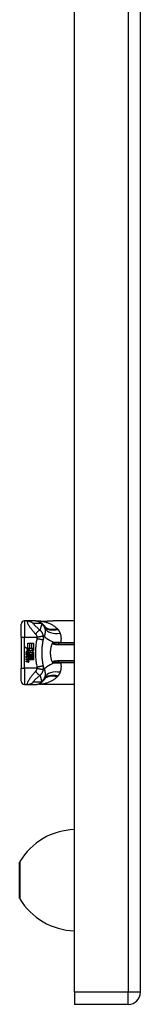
# Model space of a CAD drawing. Header units: inches. Extents: x 4 to 114, y 7 to 60.
# Tile 41 of 95: x 32.23 to 33.69, y 21.77 to 33.67. Entities that reach past the tile are written whole.
import ezdxf

# ---------------------------------------------------------------- set-up
doc = ezdxf.new("R2010")
doc.units = ezdxf.units.IN
doc.header["$MEASUREMENT"] = 0
doc.layers.add('Visible Edges(ANSI)', color=7, linetype='Continuous', lineweight=25)
doc.layers.add('Visible Tangent Edges(ANSI)', color=7, linetype='Continuous', lineweight=25)

msp = doc.modelspace()

# ---------------------------------------------------------------- linework, layer by layer
at = {"layer": 'Visible Edges(ANSI)'}
for p, q in [((32.892, 21.916), (32.892, 45.427)), ((33.692, 21.916), (33.692, 45.427)), ((32.247, 26.207), (32.247, 26.365)), ((32.319, 26.404), (32.286, 26.404)), ((32.419, 26.404), (32.319, 26.404)), ((32.422, 26.404), (32.419, 26.404)), ((32.892, 26.404), (32.636, 26.404)), ((32.247, 26.207), (32.247, 25.833)), ((32.296, 26.088), (32.328, 26.071)), ((32.327, 26.058), (32.296, 26.088)), ((32.328, 26.136), (32.35, 26.136)), ((32.328, 26.071), (32.328, 26.136)), ((32.33, 26.07), (32.35, 26.06)), ((32.35, 26.07), (32.33, 26.07)), ((32.35, 26.136), (32.35, 26.07)), ((32.353, 26.136), (32.374, 26.136)), ((32.353, 26.07), (32.353, 26.136)), ((32.374, 26.07), (32.353, 26.07)), ((32.362, 26.045), (32.398, 26.07)), ((32.374, 26.136), (32.374, 26.07)), ((32.377, 26.07), (32.377, 26.136)), ((32.377, 26.136), (32.398, 26.136)), ((32.398, 26.07), (32.377, 26.07)), ((32.398, 26.136), (32.398, 26.046)), ((32.892, 26.135), (32.705, 26.135)), ((32.306, 26.005), (32.325, 25.989)), ((32.306, 25.995), (32.306, 26.005)), ((32.319, 25.986), (32.306, 25.995)), ((32.306, 25.979), (32.319, 25.984)), ((32.306, 25.968), (32.306, 25.979)), ((32.325, 25.977), (32.306, 25.968)), ((32.306, 25.964), (32.342, 25.957)), ((32.306, 25.955), (32.306, 25.964)), ((32.321, 25.952), (32.306, 25.955)), ((32.314, 26.009), (32.308, 26.009)), ((32.318, 26.057), (32.327, 26.058)), ((32.347, 26.036), (32.318, 26.057)), ((32.319, 25.984), (32.319, 25.986)), ((32.322, 26.005), (32.322, 26.029)), ((32.325, 25.989), (32.342, 25.998)), ((32.342, 25.961), (32.325, 25.977)), ((32.328, 26.028), (32.328, 26.012)), ((32.342, 25.987), (32.33, 25.982)), ((32.33, 25.982), (32.33, 25.981)), ((32.33, 25.981), (32.342, 25.972)), ((32.332, 25.981), (32.344, 25.986)), ((32.398, 25.981), (32.332, 25.981)), ((32.336, 25.95), (32.336, 25.948)), ((32.342, 25.95), (32.336, 25.95)), ((32.337, 25.978), (32.398, 25.978)), ((32.344, 25.973), (32.337, 25.978)), ((32.339, 26.031), (32.347, 26.036)), ((32.34, 25.948), (32.344, 25.947)), ((32.342, 25.998), (32.342, 25.987)), ((32.342, 25.972), (32.342, 25.961)), ((32.342, 25.957), (32.342, 25.95)), ((32.35, 26.06), (32.343, 26.058)), ((32.343, 26.058), (32.362, 26.045)), ((32.344, 26.001), (32.397, 26.001)), ((32.344, 25.986), (32.344, 26.001)), ((32.344, 25.958), (32.344, 25.973)), ((32.398, 25.958), (32.344, 25.958)), ((32.344, 25.955), (32.398, 25.955)), ((32.344, 25.947), (32.344, 25.955)), ((32.365, 26.025), (32.345, 26.011)), ((32.397, 26.001), (32.365, 26.025)), ((32.398, 26.046), (32.381, 26.035)), ((32.381, 26.035), (32.398, 26.025)), ((32.398, 26.025), (32.398, 25.981)), ((32.398, 25.978), (32.398, 25.958)), ((32.398, 25.955), (32.398, 25.936)), ((32.247, 25.676), (32.247, 25.833)), ((32.306, 25.941), (32.329, 25.937)), ((32.306, 25.932), (32.306, 25.941)), ((32.321, 25.93), (32.306, 25.932)), ((32.306, 25.919), (32.329, 25.915)), ((32.306, 25.91), (32.306, 25.919)), ((32.329, 25.905), (32.306, 25.91)), ((32.398, 25.936), (32.345, 25.936)), ((32.705, 25.906), (32.892, 25.906)), ((32.286, 25.637), (32.319, 25.637)), ((32.319, 25.637), (32.419, 25.637)), ((32.419, 25.637), (32.422, 25.637)), ((32.892, 25.637), (32.636, 25.637)), ((32.229, 23.054), (32.229, 23.487)), ((32.892, 21.916), (32.892, 21.77)), ((33.546, 21.77), (32.892, 21.77))]:
    msp.add_line(p, q, dxfattribs=at)
at = {"layer": 'Visible Edges(ANSI)', "flags": 128}
for points in [[(32.422, 26.404), (32.426, 26.404), (32.431, 26.404), (32.436, 26.403), (32.441, 26.403), (32.445, 26.402), (32.45, 26.401), (32.455, 26.4), (32.459, 26.398), (32.464, 26.397), (32.468, 26.395), (32.473, 26.393), (32.477, 26.39), (32.482, 26.388), (32.486, 26.385), (32.49, 26.383), (32.494, 26.38), (32.498, 26.377), (32.501, 26.374), (32.505, 26.37), (32.508, 26.367), (32.511, 26.363), (32.514, 26.36), (32.517, 26.356), (32.52, 26.352)], [(32.469, 26.401), (32.454, 26.402), (32.439, 26.403)], [(32.469, 26.401), (32.493, 26.402), (32.517, 26.403)], [(32.517, 26.403), (32.548, 26.403), (32.577, 26.404), (32.607, 26.404), (32.636, 26.404)], [(32.516, 26.175), (32.517, 26.178), (32.517, 26.18), (32.518, 26.182), (32.518, 26.185), (32.519, 26.187), (32.52, 26.189), (32.52, 26.192), (32.521, 26.194), (32.521, 26.196), (32.522, 26.198), (32.522, 26.201), (32.523, 26.203), (32.524, 26.205), (32.524, 26.208), (32.525, 26.21), (32.525, 26.212), (32.526, 26.214), (32.527, 26.217), (32.527, 26.219), (32.528, 26.221), (32.529, 26.223), (32.529, 26.226), (32.53, 26.228), (32.531, 26.23)], [(32.501, 26.06), (32.501, 26.065), (32.501, 26.07), (32.502, 26.074), (32.502, 26.079), (32.502, 26.084), (32.503, 26.089), (32.503, 26.094), (32.504, 26.099), (32.504, 26.103), (32.505, 26.108), (32.506, 26.113), (32.506, 26.118), (32.507, 26.123), (32.508, 26.128), (32.508, 26.132), (32.509, 26.137), (32.51, 26.142), (32.511, 26.147), (32.511, 26.151), (32.512, 26.156), (32.513, 26.161), (32.514, 26.166), (32.515, 26.17), (32.516, 26.175)], [(32.626, 25.906), (32.623, 25.915), (32.62, 25.924), (32.617, 25.933), (32.614, 25.943), (32.612, 25.952), (32.609, 25.962), (32.608, 25.971), (32.606, 25.981), (32.605, 25.991), (32.604, 26.001), (32.604, 26.011), (32.604, 26.021), (32.604, 26.03), (32.604, 26.04), (32.605, 26.05), (32.606, 26.06), (32.608, 26.07), (32.609, 26.079), (32.612, 26.089), (32.614, 26.098), (32.617, 26.108), (32.62, 26.117), (32.623, 26.126), (32.626, 26.135)], [(32.626, 26.135), (32.626, 26.135), (32.626, 26.135), (32.626, 26.135), (32.626, 26.135), (32.627, 26.135), (32.627, 26.135), (32.627, 26.135), (32.627, 26.135), (32.627, 26.135), (32.627, 26.135), (32.627, 26.135), (32.627, 26.135), (32.627, 26.136), (32.627, 26.136), (32.627, 26.136), (32.627, 26.136), (32.627, 26.136), (32.627, 26.136), (32.627, 26.136), (32.627, 26.136), (32.627, 26.136), (32.627, 26.136), (32.627, 26.136), (32.627, 26.136)], [(32.627, 26.136), (32.627, 26.137), (32.628, 26.137), (32.628, 26.138), (32.628, 26.138), (32.628, 26.139), (32.629, 26.139), (32.629, 26.139), (32.629, 26.14), (32.63, 26.14), (32.63, 26.14), (32.63, 26.141), (32.631, 26.141), (32.631, 26.141), (32.631, 26.142), (32.632, 26.142), (32.632, 26.142), (32.632, 26.142), (32.633, 26.143), (32.633, 26.143), (32.634, 26.143), (32.634, 26.143), (32.634, 26.143), (32.635, 26.143), (32.635, 26.143)], [(32.501, 25.981), (32.501, 25.984), (32.5, 25.988), (32.5, 25.991), (32.5, 25.994), (32.5, 25.997), (32.5, 26.001), (32.5, 26.004), (32.5, 26.007), (32.5, 26.011), (32.5, 26.014), (32.5, 26.017), (32.5, 26.02), (32.5, 26.024), (32.5, 26.027), (32.5, 26.03), (32.5, 26.034), (32.5, 26.037), (32.5, 26.04), (32.5, 26.043), (32.5, 26.047), (32.5, 26.05), (32.5, 26.053), (32.501, 26.057), (32.501, 26.06)], [(32.516, 25.866), (32.515, 25.87), (32.514, 25.875), (32.513, 25.88), (32.512, 25.885), (32.511, 25.889), (32.511, 25.894), (32.51, 25.899), (32.509, 25.904), (32.508, 25.909), (32.508, 25.913), (32.507, 25.918), (32.506, 25.923), (32.506, 25.928), (32.505, 25.933), (32.504, 25.937), (32.504, 25.942), (32.503, 25.947), (32.503, 25.952), (32.502, 25.957), (32.502, 25.962), (32.502, 25.966), (32.501, 25.971), (32.501, 25.976), (32.501, 25.981)], [(32.531, 25.811), (32.53, 25.813), (32.529, 25.815), (32.529, 25.818), (32.528, 25.82), (32.527, 25.822), (32.527, 25.824), (32.526, 25.826), (32.525, 25.829), (32.525, 25.831), (32.524, 25.833), (32.524, 25.836), (32.523, 25.838), (32.522, 25.84), (32.522, 25.842), (32.521, 25.845), (32.521, 25.847), (32.52, 25.849), (32.52, 25.852), (32.519, 25.854), (32.518, 25.856), (32.518, 25.859), (32.517, 25.861), (32.517, 25.863), (32.516, 25.866)], [(32.627, 25.904), (32.627, 25.905), (32.627, 25.905), (32.627, 25.905), (32.627, 25.905), (32.627, 25.905), (32.627, 25.905), (32.627, 25.905), (32.627, 25.905), (32.627, 25.905), (32.627, 25.905), (32.627, 25.905), (32.627, 25.905), (32.627, 25.905), (32.627, 25.906), (32.627, 25.906), (32.627, 25.906), (32.627, 25.906), (32.627, 25.906), (32.627, 25.906), (32.626, 25.906), (32.626, 25.906), (32.626, 25.906), (32.626, 25.906), (32.626, 25.906)], [(32.635, 25.897), (32.635, 25.898), (32.634, 25.898), (32.634, 25.898), (32.634, 25.898), (32.633, 25.898), (32.633, 25.898), (32.632, 25.899), (32.632, 25.899), (32.632, 25.899), (32.631, 25.899), (32.631, 25.899), (32.631, 25.9), (32.63, 25.9), (32.63, 25.9), (32.63, 25.901), (32.629, 25.901), (32.629, 25.901), (32.629, 25.902), (32.628, 25.902), (32.628, 25.903), (32.628, 25.903), (32.628, 25.904), (32.627, 25.904), (32.627, 25.904)], [(32.422, 25.637), (32.426, 25.637), (32.431, 25.637), (32.436, 25.637), (32.441, 25.638), (32.445, 25.639), (32.45, 25.64), (32.455, 25.641), (32.459, 25.643), (32.464, 25.644), (32.468, 25.646), (32.473, 25.648), (32.477, 25.65), (32.482, 25.653), (32.486, 25.655), (32.49, 25.658), (32.494, 25.661), (32.498, 25.664), (32.501, 25.667), (32.505, 25.671), (32.508, 25.674), (32.511, 25.678), (32.514, 25.681), (32.517, 25.685), (32.52, 25.689)], [(32.469, 25.639), (32.454, 25.639), (32.439, 25.638)], [(32.517, 25.638), (32.493, 25.639), (32.469, 25.639)], [(32.636, 25.637), (32.607, 25.637), (32.577, 25.637), (32.548, 25.638), (32.517, 25.638)]]:
    msp.add_lwpolyline(points, dxfattribs=at)
at = {"layer": 'Visible Edges(ANSI)'}
for centre, radius, start, end in [((32.286, 26.365), 0.0394, 90, 180), ((32.027, 26.02), 0.594, 33.5208, 33.9621), ((32.424, 26.283), 0.118, 31.3001, 33.5208), ((32.319, 26.025), 0.0132, 86.5646, 171.5605), ((32.346, 26.021), 0.0405, 171.5605, 197.3343), ((32.333, 26.017), 0.0205, 154.6784, 202.5609), ((32.32, 26.023), 0.0064, 73.5261, 154.6784), ((32.319, 26.012), 0.0265, 44.1684, 86.5646), ((32.316, 25.922), 0.031, 57.5992, 80), ((32.329, 26.022), 0.0188, 246.1555, 293.8445), ((32.326, 26.017), 0.0112, 19.3797, 82.9975), ((32.331, 26.018), 0.00637, 241.4547, 321.1652), ((32.328, 25.941), 0.0084, 6.03, 57.5992), ((32.33, 26.018), 0.0073, 321.1652, 19.3797), ((32.327, 25.935), 0.016, 359.4776, 57.4114), ((32.333, 26.014), 0.0101, 293.8445, 355.0802), ((32.323, 26.016), 0.0199, 350.4085, 44.1684), ((32.323, 26.016), 0.022, 347.079, 43.1785), ((32.329, 25.936), 0.016, 358.7952, 46.5849), ((32.316, 25.899), 0.031, 58.5584, 80.8257), ((32.33, 25.945), 0.0082, 260, 293.5571), ((32.33, 25.923), 0.0082, 259.9922, 293.5487), ((32.332, 25.924), 0.0192, 259, 288.4748), ((32.328, 25.918), 0.0084, 6.1027, 57.6083), ((32.332, 25.941), 0.004, 293.5571, 6.03), ((32.333, 25.947), 0.0192, 273.6169, 286.9928), ((32.327, 25.913), 0.0164, 359.6788, 63.9508), ((32.332, 25.919), 0.004, 293.5487, 6.1027), ((32.337, 25.935), 0.00676, 286.9928, 359.4776), ((32.336, 25.913), 0.007, 288.4748, 359.6788), ((32.286, 25.676), 0.0394, 180, 270), ((32.027, 26.02), 0.594, 326.0379, 326.4792), ((32.424, 25.758), 0.118, 326.4792, 328.6999), ((32.917, 23.083), 0.8, 91.7656, 148.9551), ((32.245, 23.487), 0.0156, 148.9551, 180), ((32.245, 23.054), 0.0156, 180, 211.0449), ((32.917, 23.458), 0.8, 211.0449, 268.2344), ((33.546, 21.916), 0.146, 270, 0)]:
    msp.add_arc(centre, radius, start, end, dxfattribs=at)
at = {"layer": 'Visible Tangent Edges(ANSI)'}
for p, q in [((33.546, 45.427), (33.546, 21.916)), ((32.286, 26.404), (32.286, 26.207)), ((32.247, 26.207), (32.286, 26.207)), ((32.286, 25.833), (32.286, 26.207)), ((32.286, 26.207), (32.438, 26.207)), ((32.705, 26.12), (32.705, 26.135)), ((32.705, 26.12), (32.892, 26.12)), ((32.727, 26.141), (32.727, 26.135)), ((32.892, 26.141), (32.727, 26.141)), ((32.247, 25.833), (32.286, 25.833)), ((32.286, 25.833), (32.286, 25.637)), ((32.438, 25.833), (32.286, 25.833)), ((32.892, 25.921), (32.705, 25.921)), ((32.705, 25.906), (32.705, 25.921)), ((32.727, 25.906), (32.727, 25.9)), ((32.727, 25.9), (32.892, 25.9)), ((32.231, 23.495), (32.231, 23.046)), ((33.546, 21.916), (32.892, 21.916)), ((33.692, 21.916), (33.546, 21.916)), ((33.546, 21.77), (33.546, 21.916))]:
    msp.add_line(p, q, dxfattribs=at)
at = {"layer": 'Visible Tangent Edges(ANSI)', "flags": 128}
for points in [[(32.319, 26.404), (32.318, 26.403), (32.318, 26.401), (32.319, 26.397), (32.321, 26.392), (32.323, 26.385), (32.326, 26.378), (32.33, 26.371), (32.334, 26.363), (32.338, 26.355), (32.343, 26.346), (32.348, 26.338), (32.353, 26.33), (32.358, 26.323), (32.364, 26.315), (32.369, 26.307), (32.375, 26.3), (32.381, 26.293), (32.387, 26.285), (32.393, 26.278), (32.399, 26.271), (32.405, 26.265), (32.411, 26.258), (32.417, 26.251), (32.423, 26.244)], [(32.319, 26.404), (32.322, 26.404), (32.326, 26.404), (32.329, 26.404), (32.332, 26.404), (32.336, 26.403), (32.339, 26.403), (32.342, 26.402), (32.346, 26.401), (32.349, 26.4), (32.352, 26.399), (32.355, 26.398), (32.359, 26.397), (32.362, 26.396), (32.365, 26.395), (32.368, 26.393), (32.371, 26.392), (32.374, 26.39), (32.377, 26.388), (32.38, 26.387), (32.383, 26.385), (32.386, 26.383), (32.388, 26.381), (32.391, 26.379), (32.393, 26.377)], [(32.476, 26.292), (32.47, 26.297), (32.465, 26.302), (32.46, 26.306), (32.455, 26.311), (32.45, 26.315), (32.445, 26.32), (32.441, 26.324), (32.436, 26.329), (32.431, 26.333), (32.427, 26.337), (32.423, 26.341), (32.419, 26.345), (32.415, 26.349), (32.411, 26.353), (32.407, 26.357), (32.404, 26.36), (32.401, 26.364), (32.398, 26.367), (32.396, 26.37), (32.394, 26.372), (32.393, 26.374), (32.392, 26.376), (32.392, 26.376), (32.393, 26.377)], [(32.393, 26.377), (32.398, 26.377), (32.402, 26.377), (32.406, 26.377), (32.41, 26.377), (32.414, 26.377), (32.419, 26.377), (32.423, 26.377), (32.427, 26.377), (32.431, 26.377), (32.435, 26.377), (32.439, 26.377), (32.444, 26.377), (32.448, 26.377), (32.452, 26.377), (32.456, 26.377), (32.46, 26.377), (32.465, 26.377), (32.469, 26.377), (32.473, 26.377), (32.477, 26.377), (32.481, 26.377), (32.486, 26.377), (32.49, 26.377), (32.494, 26.377)], [(32.419, 26.404), (32.423, 26.404), (32.426, 26.404), (32.429, 26.404), (32.433, 26.404), (32.436, 26.403), (32.439, 26.403), (32.443, 26.402), (32.446, 26.401), (32.449, 26.4), (32.453, 26.399), (32.456, 26.398), (32.459, 26.397), (32.462, 26.396), (32.465, 26.395), (32.468, 26.393), (32.472, 26.392), (32.475, 26.39), (32.477, 26.388), (32.48, 26.387), (32.483, 26.385), (32.486, 26.383), (32.489, 26.381), (32.491, 26.379), (32.494, 26.377)], [(32.471, 26.401), (32.471, 26.401), (32.471, 26.401), (32.471, 26.401), (32.471, 26.401), (32.471, 26.401), (32.471, 26.401), (32.471, 26.401), (32.471, 26.401), (32.471, 26.401), (32.471, 26.401), (32.47, 26.401), (32.47, 26.401), (32.47, 26.401), (32.47, 26.401), (32.47, 26.401), (32.47, 26.401), (32.47, 26.401), (32.47, 26.401), (32.47, 26.401), (32.47, 26.401), (32.47, 26.401), (32.469, 26.401), (32.469, 26.401), (32.469, 26.401)], [(32.474, 26.401), (32.474, 26.401), (32.474, 26.401), (32.474, 26.401), (32.474, 26.401), (32.474, 26.401), (32.473, 26.401), (32.473, 26.401), (32.473, 26.401), (32.473, 26.401), (32.473, 26.401), (32.473, 26.401), (32.473, 26.401), (32.472, 26.401), (32.472, 26.401), (32.472, 26.401), (32.472, 26.401), (32.472, 26.401), (32.472, 26.401), (32.472, 26.401), (32.472, 26.401), (32.472, 26.401), (32.472, 26.401), (32.471, 26.401), (32.471, 26.401)], [(32.474, 26.401), (32.476, 26.401), (32.478, 26.402), (32.48, 26.402), (32.481, 26.402), (32.483, 26.402), (32.485, 26.402), (32.487, 26.402), (32.489, 26.402), (32.491, 26.402), (32.492, 26.402), (32.494, 26.402), (32.496, 26.402), (32.498, 26.402), (32.5, 26.402), (32.501, 26.402), (32.503, 26.402), (32.505, 26.402), (32.507, 26.402), (32.509, 26.402), (32.511, 26.403), (32.512, 26.403), (32.514, 26.403), (32.516, 26.403), (32.518, 26.403)], [(32.683, 26.312), (32.676, 26.319), (32.669, 26.325), (32.662, 26.331), (32.654, 26.336), (32.647, 26.342), (32.639, 26.347), (32.631, 26.352), (32.622, 26.357), (32.614, 26.361), (32.605, 26.365), (32.597, 26.369), (32.588, 26.373), (32.579, 26.377), (32.57, 26.38), (32.56, 26.383), (32.551, 26.386), (32.542, 26.389), (32.532, 26.391), (32.523, 26.393), (32.513, 26.395), (32.503, 26.397), (32.494, 26.399), (32.484, 26.4), (32.474, 26.401)], [(32.498, 26.371), (32.496, 26.368), (32.495, 26.365), (32.494, 26.362), (32.493, 26.358), (32.492, 26.355), (32.491, 26.352), (32.49, 26.349), (32.489, 26.345), (32.489, 26.342), (32.488, 26.339), (32.487, 26.336), (32.486, 26.332), (32.485, 26.329), (32.484, 26.326), (32.483, 26.323), (32.482, 26.319), (32.481, 26.316), (32.481, 26.313), (32.48, 26.309), (32.479, 26.306), (32.478, 26.303), (32.477, 26.299), (32.477, 26.296), (32.476, 26.292)], [(32.494, 26.377), (32.495, 26.376), (32.497, 26.375), (32.498, 26.374), (32.5, 26.373), (32.501, 26.372), (32.502, 26.371), (32.504, 26.37), (32.505, 26.369), (32.506, 26.368), (32.507, 26.367), (32.508, 26.366), (32.509, 26.365), (32.51, 26.364), (32.511, 26.363), (32.512, 26.362), (32.513, 26.361), (32.514, 26.359), (32.515, 26.358), (32.516, 26.357), (32.517, 26.356), (32.518, 26.355), (32.518, 26.354), (32.519, 26.353), (32.52, 26.352)], [(32.522, 26.348), (32.521, 26.35), (32.52, 26.351), (32.519, 26.352), (32.519, 26.354), (32.518, 26.355), (32.517, 26.356), (32.516, 26.357), (32.515, 26.358), (32.514, 26.359), (32.513, 26.36), (32.511, 26.361), (32.51, 26.362), (32.509, 26.363), (32.508, 26.364), (32.507, 26.365), (32.506, 26.365), (32.505, 26.366), (32.504, 26.367), (32.503, 26.368), (32.502, 26.368), (32.501, 26.369), (32.5, 26.37), (32.499, 26.37), (32.498, 26.371)], [(32.517, 26.403), (32.517, 26.403), (32.517, 26.403), (32.517, 26.403), (32.518, 26.403), (32.518, 26.403), (32.518, 26.403), (32.518, 26.403), (32.518, 26.403), (32.518, 26.403), (32.518, 26.403), (32.518, 26.403), (32.518, 26.403), (32.518, 26.403), (32.518, 26.403), (32.518, 26.403), (32.518, 26.403), (32.518, 26.403), (32.518, 26.403), (32.518, 26.403), (32.518, 26.403), (32.518, 26.403), (32.518, 26.403), (32.518, 26.403), (32.518, 26.403)], [(32.518, 26.403), (32.523, 26.403), (32.528, 26.403), (32.533, 26.403), (32.538, 26.403), (32.543, 26.403), (32.548, 26.403), (32.553, 26.403), (32.558, 26.403), (32.563, 26.403), (32.568, 26.404), (32.573, 26.404), (32.578, 26.404), (32.583, 26.404), (32.588, 26.404), (32.593, 26.404), (32.597, 26.404), (32.602, 26.404), (32.607, 26.404), (32.612, 26.404), (32.617, 26.404), (32.622, 26.404), (32.626, 26.404), (32.631, 26.404), (32.636, 26.404)], [(32.525, 26.344), (32.525, 26.344), (32.526, 26.343), (32.526, 26.342), (32.527, 26.341), (32.527, 26.34), (32.528, 26.339), (32.528, 26.337), (32.529, 26.336), (32.529, 26.335), (32.53, 26.334), (32.53, 26.333), (32.531, 26.332), (32.531, 26.331), (32.532, 26.33), (32.532, 26.329), (32.532, 26.327), (32.533, 26.326), (32.533, 26.325), (32.533, 26.324), (32.534, 26.323), (32.534, 26.321), (32.534, 26.32), (32.535, 26.319), (32.535, 26.317)], [(32.535, 26.317), (32.535, 26.314), (32.536, 26.311), (32.536, 26.307), (32.537, 26.304), (32.537, 26.3), (32.537, 26.297), (32.538, 26.293), (32.538, 26.29), (32.538, 26.286), (32.538, 26.282), (32.538, 26.279), (32.538, 26.275), (32.538, 26.271), (32.538, 26.267), (32.537, 26.264), (32.537, 26.26), (32.536, 26.256), (32.536, 26.252), (32.535, 26.249), (32.535, 26.245), (32.534, 26.241), (32.533, 26.237), (32.532, 26.234), (32.531, 26.23)], [(32.686, 26.309), (32.686, 26.309), (32.686, 26.309), (32.686, 26.309), (32.686, 26.31), (32.686, 26.31), (32.686, 26.31), (32.685, 26.31), (32.685, 26.31), (32.685, 26.31), (32.685, 26.31), (32.685, 26.311), (32.685, 26.311), (32.685, 26.311), (32.684, 26.311), (32.684, 26.311), (32.684, 26.311), (32.684, 26.311), (32.684, 26.312), (32.684, 26.312), (32.684, 26.312), (32.683, 26.312), (32.683, 26.312), (32.683, 26.312), (32.683, 26.312)], [(32.693, 26.302), (32.693, 26.303), (32.692, 26.303), (32.692, 26.303), (32.692, 26.303), (32.692, 26.304), (32.691, 26.304), (32.691, 26.304), (32.691, 26.305), (32.691, 26.305), (32.69, 26.305), (32.69, 26.305), (32.69, 26.306), (32.689, 26.306), (32.689, 26.306), (32.689, 26.307), (32.689, 26.307), (32.688, 26.307), (32.688, 26.307), (32.688, 26.308), (32.688, 26.308), (32.687, 26.308), (32.687, 26.308), (32.687, 26.309), (32.686, 26.309)], [(32.439, 26.192), (32.436, 26.178), (32.434, 26.164), (32.431, 26.15), (32.429, 26.135), (32.427, 26.121), (32.426, 26.107), (32.424, 26.092), (32.423, 26.078), (32.422, 26.064), (32.421, 26.049), (32.421, 26.035), (32.421, 26.02), (32.421, 26.006), (32.421, 25.992), (32.422, 25.977), (32.423, 25.963), (32.424, 25.948), (32.426, 25.934), (32.427, 25.92), (32.429, 25.906), (32.431, 25.891), (32.434, 25.877), (32.436, 25.863), (32.439, 25.849)], [(32.423, 26.244), (32.425, 26.247), (32.428, 26.251), (32.43, 26.254), (32.433, 26.258), (32.435, 26.261), (32.438, 26.264), (32.441, 26.267), (32.443, 26.27), (32.446, 26.273), (32.448, 26.276), (32.451, 26.279), (32.453, 26.281), (32.456, 26.283), (32.458, 26.285), (32.46, 26.287), (32.463, 26.288), (32.465, 26.29), (32.467, 26.291), (32.468, 26.291), (32.47, 26.292), (32.472, 26.292), (32.473, 26.293), (32.475, 26.293), (32.476, 26.292)], [(32.423, 26.244), (32.424, 26.243), (32.425, 26.242), (32.426, 26.241), (32.426, 26.24), (32.427, 26.239), (32.428, 26.237), (32.429, 26.236), (32.429, 26.235), (32.43, 26.234), (32.431, 26.232), (32.432, 26.231), (32.432, 26.229), (32.433, 26.228), (32.434, 26.226), (32.434, 26.224), (32.435, 26.222), (32.435, 26.221), (32.436, 26.219), (32.437, 26.217), (32.437, 26.215), (32.437, 26.213), (32.438, 26.211), (32.438, 26.209), (32.438, 26.207)], [(32.438, 26.207), (32.443, 26.209), (32.448, 26.21), (32.452, 26.211), (32.457, 26.212), (32.462, 26.213), (32.466, 26.214), (32.471, 26.215), (32.476, 26.216), (32.48, 26.217), (32.484, 26.218), (32.488, 26.219), (32.492, 26.22), (32.496, 26.22), (32.499, 26.221), (32.503, 26.221), (32.505, 26.221), (32.508, 26.222), (32.51, 26.222), (32.512, 26.222), (32.514, 26.222), (32.515, 26.222), (32.516, 26.222), (32.517, 26.221), (32.517, 26.221)], [(32.438, 26.207), (32.439, 26.207), (32.439, 26.206), (32.439, 26.205), (32.439, 26.205), (32.439, 26.204), (32.439, 26.203), (32.439, 26.203), (32.439, 26.202), (32.44, 26.201), (32.44, 26.201), (32.44, 26.2), (32.44, 26.2), (32.44, 26.199), (32.44, 26.198), (32.44, 26.198), (32.44, 26.197), (32.44, 26.196), (32.44, 26.196), (32.44, 26.195), (32.439, 26.195), (32.439, 26.194), (32.439, 26.193), (32.439, 26.193), (32.439, 26.192)], [(32.439, 26.192), (32.444, 26.191), (32.449, 26.19), (32.453, 26.19), (32.458, 26.189), (32.463, 26.188), (32.468, 26.187), (32.472, 26.186), (32.477, 26.185), (32.482, 26.184), (32.486, 26.183), (32.49, 26.182), (32.494, 26.181), (32.498, 26.181), (32.501, 26.18), (32.504, 26.179), (32.507, 26.178), (32.509, 26.178), (32.511, 26.177), (32.513, 26.177), (32.514, 26.176), (32.515, 26.176), (32.516, 26.176), (32.516, 26.175), (32.516, 26.175)], [(32.517, 26.221), (32.517, 26.225), (32.516, 26.228), (32.515, 26.232), (32.514, 26.235), (32.513, 26.239), (32.511, 26.242), (32.51, 26.246), (32.509, 26.249), (32.507, 26.252), (32.505, 26.256), (32.504, 26.259), (32.502, 26.262), (32.5, 26.265), (32.498, 26.268), (32.496, 26.271), (32.494, 26.273), (32.492, 26.276), (32.49, 26.278), (32.488, 26.281), (32.486, 26.283), (32.483, 26.286), (32.481, 26.288), (32.478, 26.29), (32.476, 26.292)], [(32.516, 26.175), (32.517, 26.177), (32.517, 26.179), (32.517, 26.181), (32.518, 26.182), (32.518, 26.184), (32.518, 26.186), (32.518, 26.188), (32.519, 26.19), (32.519, 26.192), (32.519, 26.194), (32.519, 26.195), (32.519, 26.197), (32.519, 26.199), (32.519, 26.201), (32.519, 26.203), (32.519, 26.205), (32.519, 26.207), (32.519, 26.209), (32.519, 26.211), (32.518, 26.213), (32.518, 26.215), (32.518, 26.217), (32.518, 26.219), (32.517, 26.221)], [(32.721, 26.257), (32.72, 26.259), (32.719, 26.262), (32.719, 26.264), (32.718, 26.266), (32.717, 26.268), (32.716, 26.269), (32.715, 26.271), (32.714, 26.273), (32.713, 26.275), (32.711, 26.277), (32.71, 26.279), (32.709, 26.281), (32.708, 26.283), (32.707, 26.285), (32.706, 26.287), (32.704, 26.288), (32.703, 26.29), (32.702, 26.292), (32.7, 26.294), (32.699, 26.295), (32.697, 26.297), (32.696, 26.299), (32.694, 26.301), (32.693, 26.302)], [(32.727, 26.141), (32.729, 26.147), (32.73, 26.152), (32.731, 26.157), (32.732, 26.162), (32.733, 26.167), (32.734, 26.172), (32.734, 26.177), (32.734, 26.182), (32.735, 26.187), (32.735, 26.192), (32.734, 26.197), (32.734, 26.202), (32.734, 26.207), (32.733, 26.212), (32.733, 26.217), (32.732, 26.221), (32.731, 26.226), (32.73, 26.231), (32.729, 26.235), (32.727, 26.24), (32.726, 26.244), (32.724, 26.249), (32.723, 26.253), (32.721, 26.257)], [(32.627, 26.136), (32.628, 26.135), (32.628, 26.135), (32.629, 26.134), (32.63, 26.133), (32.631, 26.132), (32.632, 26.131), (32.633, 26.131), (32.634, 26.13), (32.634, 26.129), (32.635, 26.129), (32.636, 26.128), (32.637, 26.128), (32.639, 26.127), (32.64, 26.127), (32.641, 26.126), (32.642, 26.126), (32.643, 26.126), (32.644, 26.125), (32.645, 26.125), (32.646, 26.125), (32.647, 26.124), (32.648, 26.124), (32.649, 26.124), (32.65, 26.124)], [(32.654, 26.136), (32.652, 26.136), (32.651, 26.136), (32.649, 26.136), (32.648, 26.136), (32.647, 26.136), (32.646, 26.137), (32.644, 26.137), (32.643, 26.137), (32.642, 26.137), (32.641, 26.137), (32.64, 26.138), (32.638, 26.138), (32.637, 26.138), (32.636, 26.139), (32.636, 26.139), (32.635, 26.139), (32.634, 26.14), (32.634, 26.14), (32.634, 26.141), (32.634, 26.141), (32.634, 26.142), (32.634, 26.142), (32.634, 26.143), (32.635, 26.143)], [(32.652, 26.143), (32.651, 26.143), (32.65, 26.143), (32.65, 26.143), (32.649, 26.143), (32.648, 26.143), (32.648, 26.143), (32.647, 26.143), (32.646, 26.143), (32.646, 26.143), (32.645, 26.143), (32.644, 26.143), (32.643, 26.143), (32.643, 26.143), (32.642, 26.143), (32.641, 26.143), (32.641, 26.143), (32.64, 26.143), (32.639, 26.143), (32.639, 26.143), (32.638, 26.143), (32.637, 26.143), (32.636, 26.143), (32.636, 26.143), (32.635, 26.143)], [(32.65, 26.124), (32.653, 26.123), (32.655, 26.123), (32.657, 26.122), (32.659, 26.122), (32.662, 26.122), (32.664, 26.121), (32.666, 26.121), (32.668, 26.121), (32.671, 26.121), (32.673, 26.121), (32.675, 26.121), (32.677, 26.12), (32.68, 26.12), (32.682, 26.12), (32.684, 26.12), (32.686, 26.12), (32.689, 26.12), (32.691, 26.12), (32.693, 26.12), (32.695, 26.12), (32.698, 26.12), (32.7, 26.12), (32.702, 26.12), (32.705, 26.12)], [(32.727, 26.141), (32.724, 26.141), (32.721, 26.141), (32.717, 26.141), (32.714, 26.142), (32.711, 26.142), (32.708, 26.142), (32.705, 26.142), (32.701, 26.142), (32.698, 26.142), (32.695, 26.142), (32.692, 26.142), (32.689, 26.142), (32.686, 26.142), (32.682, 26.142), (32.679, 26.142), (32.676, 26.142), (32.673, 26.142), (32.67, 26.142), (32.667, 26.143), (32.664, 26.143), (32.661, 26.143), (32.658, 26.143), (32.655, 26.143), (32.652, 26.143)], [(32.705, 26.135), (32.702, 26.135), (32.7, 26.135), (32.698, 26.135), (32.696, 26.135), (32.693, 26.135), (32.691, 26.135), (32.689, 26.135), (32.687, 26.135), (32.685, 26.135), (32.683, 26.135), (32.68, 26.135), (32.678, 26.135), (32.676, 26.135), (32.674, 26.135), (32.672, 26.135), (32.67, 26.135), (32.668, 26.135), (32.666, 26.135), (32.664, 26.135), (32.662, 26.135), (32.66, 26.135), (32.658, 26.135), (32.656, 26.136), (32.654, 26.136)], [(32.438, 25.833), (32.438, 25.831), (32.438, 25.83), (32.437, 25.828), (32.437, 25.826), (32.437, 25.824), (32.436, 25.822), (32.435, 25.82), (32.435, 25.818), (32.434, 25.817), (32.434, 25.815), (32.433, 25.813), (32.432, 25.812), (32.432, 25.81), (32.431, 25.809), (32.43, 25.807), (32.429, 25.806), (32.429, 25.805), (32.428, 25.804), (32.427, 25.802), (32.426, 25.801), (32.426, 25.8), (32.425, 25.799), (32.424, 25.798), (32.423, 25.797)], [(32.439, 25.849), (32.439, 25.848), (32.439, 25.848), (32.439, 25.847), (32.439, 25.846), (32.44, 25.846), (32.44, 25.845), (32.44, 25.844), (32.44, 25.844), (32.44, 25.843), (32.44, 25.843), (32.44, 25.842), (32.44, 25.841), (32.44, 25.841), (32.44, 25.84), (32.44, 25.839), (32.439, 25.839), (32.439, 25.838), (32.439, 25.837), (32.439, 25.837), (32.439, 25.836), (32.439, 25.835), (32.439, 25.835), (32.439, 25.834), (32.438, 25.833)], [(32.438, 25.833), (32.443, 25.832), (32.448, 25.831), (32.452, 25.83), (32.457, 25.829), (32.462, 25.828), (32.466, 25.827), (32.471, 25.826), (32.476, 25.825), (32.48, 25.824), (32.484, 25.823), (32.488, 25.822), (32.492, 25.821), (32.496, 25.821), (32.499, 25.82), (32.503, 25.82), (32.505, 25.819), (32.508, 25.819), (32.51, 25.819), (32.512, 25.819), (32.514, 25.819), (32.515, 25.819), (32.516, 25.819), (32.517, 25.819), (32.517, 25.82)], [(32.439, 25.849), (32.444, 25.85), (32.449, 25.85), (32.453, 25.851), (32.458, 25.852), (32.463, 25.853), (32.468, 25.854), (32.472, 25.855), (32.477, 25.856), (32.482, 25.857), (32.486, 25.858), (32.49, 25.859), (32.494, 25.859), (32.498, 25.86), (32.501, 25.861), (32.504, 25.862), (32.507, 25.862), (32.509, 25.863), (32.511, 25.864), (32.513, 25.864), (32.514, 25.864), (32.515, 25.865), (32.516, 25.865), (32.516, 25.865), (32.516, 25.866)], [(32.517, 25.82), (32.518, 25.822), (32.518, 25.824), (32.518, 25.826), (32.518, 25.828), (32.519, 25.83), (32.519, 25.832), (32.519, 25.834), (32.519, 25.836), (32.519, 25.838), (32.519, 25.84), (32.519, 25.842), (32.519, 25.844), (32.519, 25.845), (32.519, 25.847), (32.519, 25.849), (32.519, 25.851), (32.518, 25.853), (32.518, 25.855), (32.518, 25.857), (32.518, 25.858), (32.517, 25.86), (32.517, 25.862), (32.517, 25.864), (32.516, 25.866)], [(32.65, 25.917), (32.649, 25.917), (32.648, 25.917), (32.647, 25.916), (32.646, 25.916), (32.645, 25.916), (32.644, 25.916), (32.643, 25.915), (32.642, 25.915), (32.641, 25.914), (32.64, 25.914), (32.639, 25.914), (32.637, 25.913), (32.636, 25.913), (32.635, 25.912), (32.634, 25.911), (32.634, 25.911), (32.633, 25.91), (32.632, 25.91), (32.631, 25.909), (32.63, 25.908), (32.629, 25.907), (32.628, 25.906), (32.628, 25.905), (32.627, 25.904)], [(32.635, 25.897), (32.634, 25.898), (32.634, 25.898), (32.634, 25.899), (32.634, 25.899), (32.634, 25.9), (32.634, 25.9), (32.634, 25.901), (32.635, 25.901), (32.636, 25.902), (32.636, 25.902), (32.637, 25.903), (32.638, 25.903), (32.64, 25.903), (32.641, 25.903), (32.642, 25.904), (32.643, 25.904), (32.644, 25.904), (32.646, 25.904), (32.647, 25.904), (32.648, 25.905), (32.649, 25.905), (32.651, 25.905), (32.652, 25.905), (32.654, 25.905)], [(32.635, 25.897), (32.636, 25.898), (32.636, 25.898), (32.637, 25.898), (32.638, 25.898), (32.639, 25.898), (32.639, 25.898), (32.64, 25.898), (32.641, 25.898), (32.641, 25.898), (32.642, 25.898), (32.643, 25.898), (32.643, 25.898), (32.644, 25.898), (32.645, 25.898), (32.646, 25.898), (32.646, 25.898), (32.647, 25.898), (32.648, 25.898), (32.648, 25.898), (32.649, 25.898), (32.65, 25.898), (32.65, 25.898), (32.651, 25.898), (32.652, 25.898)], [(32.705, 25.921), (32.702, 25.921), (32.7, 25.921), (32.698, 25.921), (32.695, 25.921), (32.693, 25.921), (32.691, 25.921), (32.689, 25.921), (32.686, 25.921), (32.684, 25.921), (32.682, 25.921), (32.68, 25.92), (32.677, 25.92), (32.675, 25.92), (32.673, 25.92), (32.671, 25.92), (32.668, 25.92), (32.666, 25.92), (32.664, 25.919), (32.662, 25.919), (32.659, 25.919), (32.657, 25.919), (32.655, 25.918), (32.653, 25.918), (32.65, 25.917)], [(32.652, 25.898), (32.655, 25.898), (32.658, 25.898), (32.661, 25.898), (32.664, 25.898), (32.667, 25.898), (32.67, 25.898), (32.673, 25.898), (32.676, 25.899), (32.679, 25.899), (32.682, 25.899), (32.686, 25.899), (32.689, 25.899), (32.692, 25.899), (32.695, 25.899), (32.698, 25.899), (32.701, 25.899), (32.705, 25.899), (32.708, 25.899), (32.711, 25.899), (32.714, 25.899), (32.717, 25.899), (32.721, 25.899), (32.724, 25.899), (32.727, 25.9)], [(32.654, 25.905), (32.656, 25.905), (32.658, 25.905), (32.66, 25.906), (32.662, 25.906), (32.664, 25.906), (32.666, 25.906), (32.668, 25.906), (32.67, 25.906), (32.672, 25.906), (32.674, 25.906), (32.676, 25.906), (32.678, 25.906), (32.68, 25.906), (32.683, 25.906), (32.685, 25.906), (32.687, 25.906), (32.689, 25.906), (32.691, 25.906), (32.693, 25.906), (32.696, 25.906), (32.698, 25.906), (32.7, 25.906), (32.702, 25.906), (32.705, 25.906)], [(32.721, 25.783), (32.723, 25.788), (32.724, 25.792), (32.726, 25.796), (32.727, 25.801), (32.729, 25.805), (32.73, 25.81), (32.731, 25.815), (32.732, 25.819), (32.733, 25.824), (32.733, 25.829), (32.734, 25.834), (32.734, 25.839), (32.734, 25.843), (32.735, 25.848), (32.735, 25.853), (32.734, 25.858), (32.734, 25.863), (32.734, 25.869), (32.733, 25.874), (32.732, 25.879), (32.731, 25.884), (32.73, 25.889), (32.729, 25.894), (32.727, 25.9)], [(32.423, 25.797), (32.417, 25.79), (32.411, 25.783), (32.405, 25.776), (32.399, 25.769), (32.393, 25.762), (32.387, 25.755), (32.381, 25.748), (32.375, 25.741), (32.369, 25.734), (32.364, 25.726), (32.358, 25.718), (32.353, 25.71), (32.348, 25.702), (32.343, 25.694), (32.338, 25.686), (32.334, 25.678), (32.33, 25.67), (32.326, 25.663), (32.323, 25.656), (32.321, 25.649), (32.319, 25.644), (32.318, 25.64), (32.318, 25.637), (32.319, 25.637)], [(32.393, 25.664), (32.392, 25.664), (32.392, 25.665), (32.393, 25.667), (32.394, 25.669), (32.396, 25.671), (32.398, 25.674), (32.401, 25.677), (32.404, 25.681), (32.407, 25.684), (32.411, 25.688), (32.415, 25.692), (32.419, 25.696), (32.423, 25.7), (32.427, 25.704), (32.431, 25.708), (32.436, 25.712), (32.441, 25.717), (32.445, 25.721), (32.45, 25.725), (32.455, 25.73), (32.46, 25.734), (32.465, 25.739), (32.47, 25.744), (32.476, 25.748)], [(32.423, 25.797), (32.425, 25.793), (32.428, 25.79), (32.43, 25.787), (32.433, 25.783), (32.435, 25.78), (32.438, 25.777), (32.441, 25.773), (32.443, 25.77), (32.446, 25.768), (32.448, 25.765), (32.451, 25.762), (32.453, 25.76), (32.456, 25.758), (32.458, 25.756), (32.46, 25.754), (32.463, 25.753), (32.465, 25.751), (32.467, 25.75), (32.468, 25.749), (32.47, 25.749), (32.472, 25.748), (32.473, 25.748), (32.475, 25.748), (32.476, 25.748)], [(32.474, 25.639), (32.484, 25.641), (32.494, 25.642), (32.503, 25.644), (32.513, 25.646), (32.523, 25.648), (32.532, 25.65), (32.542, 25.652), (32.551, 25.655), (32.56, 25.658), (32.57, 25.661), (32.579, 25.664), (32.588, 25.668), (32.597, 25.672), (32.605, 25.676), (32.614, 25.68), (32.622, 25.684), (32.631, 25.689), (32.639, 25.694), (32.647, 25.699), (32.654, 25.704), (32.662, 25.71), (32.669, 25.716), (32.676, 25.722), (32.683, 25.728)], [(32.476, 25.748), (32.478, 25.751), (32.481, 25.753), (32.483, 25.755), (32.486, 25.758), (32.488, 25.76), (32.49, 25.762), (32.492, 25.765), (32.494, 25.768), (32.496, 25.77), (32.498, 25.773), (32.5, 25.776), (32.502, 25.779), (32.504, 25.782), (32.505, 25.785), (32.507, 25.788), (32.509, 25.792), (32.51, 25.795), (32.511, 25.799), (32.513, 25.802), (32.514, 25.806), (32.515, 25.809), (32.516, 25.813), (32.517, 25.816), (32.517, 25.82)], [(32.476, 25.748), (32.477, 25.745), (32.477, 25.742), (32.478, 25.738), (32.479, 25.735), (32.48, 25.732), (32.481, 25.728), (32.481, 25.725), (32.482, 25.722), (32.483, 25.718), (32.484, 25.715), (32.485, 25.712), (32.486, 25.708), (32.487, 25.705), (32.488, 25.702), (32.489, 25.699), (32.489, 25.695), (32.49, 25.692), (32.491, 25.689), (32.492, 25.686), (32.493, 25.683), (32.494, 25.679), (32.495, 25.676), (32.496, 25.673), (32.498, 25.67)], [(32.535, 25.723), (32.535, 25.722), (32.534, 25.721), (32.534, 25.72), (32.534, 25.718), (32.533, 25.717), (32.533, 25.716), (32.533, 25.715), (32.532, 25.713), (32.532, 25.712), (32.532, 25.711), (32.531, 25.71), (32.531, 25.709), (32.53, 25.708), (32.53, 25.707), (32.529, 25.705), (32.529, 25.704), (32.528, 25.703), (32.528, 25.702), (32.527, 25.701), (32.527, 25.7), (32.526, 25.699), (32.526, 25.698), (32.525, 25.697), (32.525, 25.696)], [(32.531, 25.811), (32.532, 25.807), (32.533, 25.804), (32.534, 25.8), (32.535, 25.796), (32.535, 25.792), (32.536, 25.788), (32.536, 25.785), (32.537, 25.781), (32.537, 25.777), (32.538, 25.773), (32.538, 25.77), (32.538, 25.766), (32.538, 25.762), (32.538, 25.759), (32.538, 25.755), (32.538, 25.751), (32.538, 25.748), (32.537, 25.744), (32.537, 25.741), (32.537, 25.737), (32.536, 25.734), (32.536, 25.73), (32.535, 25.727), (32.535, 25.723)], [(32.683, 25.728), (32.683, 25.729), (32.683, 25.729), (32.683, 25.729), (32.684, 25.729), (32.684, 25.729), (32.684, 25.729), (32.684, 25.729), (32.684, 25.73), (32.684, 25.73), (32.684, 25.73), (32.685, 25.73), (32.685, 25.73), (32.685, 25.73), (32.685, 25.73), (32.685, 25.731), (32.685, 25.731), (32.685, 25.731), (32.686, 25.731), (32.686, 25.731), (32.686, 25.731), (32.686, 25.731), (32.686, 25.732), (32.686, 25.732), (32.686, 25.732)], [(32.686, 25.732), (32.687, 25.732), (32.687, 25.732), (32.687, 25.733), (32.688, 25.733), (32.688, 25.733), (32.688, 25.733), (32.688, 25.734), (32.689, 25.734), (32.689, 25.734), (32.689, 25.735), (32.689, 25.735), (32.69, 25.735), (32.69, 25.735), (32.69, 25.736), (32.691, 25.736), (32.691, 25.736), (32.691, 25.737), (32.691, 25.737), (32.692, 25.737), (32.692, 25.737), (32.692, 25.738), (32.692, 25.738), (32.693, 25.738), (32.693, 25.739)], [(32.693, 25.739), (32.694, 25.74), (32.696, 25.742), (32.697, 25.744), (32.699, 25.745), (32.7, 25.747), (32.702, 25.749), (32.703, 25.751), (32.704, 25.753), (32.706, 25.754), (32.707, 25.756), (32.708, 25.758), (32.709, 25.76), (32.71, 25.762), (32.711, 25.764), (32.713, 25.766), (32.714, 25.767), (32.715, 25.769), (32.716, 25.771), (32.717, 25.773), (32.718, 25.775), (32.719, 25.777), (32.719, 25.779), (32.72, 25.781), (32.721, 25.783)], [(32.319, 25.637), (32.322, 25.637), (32.326, 25.637), (32.329, 25.637), (32.332, 25.637), (32.336, 25.638), (32.339, 25.638), (32.342, 25.639), (32.346, 25.64), (32.349, 25.641), (32.352, 25.641), (32.355, 25.643), (32.359, 25.644), (32.362, 25.645), (32.365, 25.646), (32.368, 25.648), (32.371, 25.649), (32.374, 25.651), (32.377, 25.652), (32.38, 25.654), (32.383, 25.656), (32.386, 25.658), (32.388, 25.66), (32.391, 25.662), (32.393, 25.664)], [(32.494, 25.664), (32.49, 25.664), (32.486, 25.664), (32.481, 25.664), (32.477, 25.664), (32.473, 25.664), (32.469, 25.664), (32.465, 25.664), (32.46, 25.664), (32.456, 25.664), (32.452, 25.664), (32.448, 25.664), (32.444, 25.664), (32.439, 25.664), (32.435, 25.664), (32.431, 25.664), (32.427, 25.664), (32.423, 25.664), (32.419, 25.664), (32.414, 25.664), (32.41, 25.664), (32.406, 25.664), (32.402, 25.664), (32.398, 25.664), (32.393, 25.664)], [(32.419, 25.637), (32.423, 25.637), (32.426, 25.637), (32.429, 25.637), (32.433, 25.637), (32.436, 25.638), (32.439, 25.638), (32.443, 25.639), (32.446, 25.64), (32.449, 25.641), (32.453, 25.641), (32.456, 25.643), (32.459, 25.644), (32.462, 25.645), (32.465, 25.646), (32.468, 25.648), (32.472, 25.649), (32.475, 25.651), (32.477, 25.652), (32.48, 25.654), (32.483, 25.656), (32.486, 25.658), (32.489, 25.66), (32.491, 25.662), (32.494, 25.664)], [(32.469, 25.639), (32.469, 25.639), (32.469, 25.639), (32.47, 25.639), (32.47, 25.639), (32.47, 25.639), (32.47, 25.639), (32.47, 25.639), (32.47, 25.639), (32.47, 25.639), (32.47, 25.639), (32.47, 25.639), (32.47, 25.639), (32.47, 25.639), (32.471, 25.639), (32.471, 25.639), (32.471, 25.639), (32.471, 25.639), (32.471, 25.639), (32.471, 25.639), (32.471, 25.639), (32.471, 25.639), (32.471, 25.639), (32.471, 25.639), (32.471, 25.639)], [(32.471, 25.639), (32.471, 25.639), (32.472, 25.639), (32.472, 25.639), (32.472, 25.639), (32.472, 25.639), (32.472, 25.639), (32.472, 25.639), (32.472, 25.639), (32.472, 25.639), (32.472, 25.639), (32.472, 25.639), (32.473, 25.639), (32.473, 25.639), (32.473, 25.639), (32.473, 25.639), (32.473, 25.639), (32.473, 25.639), (32.473, 25.639), (32.474, 25.639), (32.474, 25.639), (32.474, 25.639), (32.474, 25.639), (32.474, 25.639), (32.474, 25.639)], [(32.518, 25.638), (32.516, 25.638), (32.514, 25.638), (32.512, 25.638), (32.511, 25.638), (32.509, 25.638), (32.507, 25.638), (32.505, 25.638), (32.503, 25.638), (32.501, 25.639), (32.5, 25.639), (32.498, 25.639), (32.496, 25.639), (32.494, 25.639), (32.492, 25.639), (32.491, 25.639), (32.489, 25.639), (32.487, 25.639), (32.485, 25.639), (32.483, 25.639), (32.481, 25.639), (32.48, 25.639), (32.478, 25.639), (32.476, 25.639), (32.474, 25.639)], [(32.52, 25.689), (32.519, 25.688), (32.518, 25.687), (32.518, 25.686), (32.517, 25.684), (32.516, 25.683), (32.515, 25.682), (32.514, 25.681), (32.513, 25.68), (32.512, 25.679), (32.511, 25.678), (32.51, 25.677), (32.509, 25.676), (32.508, 25.675), (32.507, 25.674), (32.506, 25.673), (32.505, 25.672), (32.504, 25.671), (32.502, 25.67), (32.501, 25.669), (32.5, 25.668), (32.498, 25.667), (32.497, 25.666), (32.495, 25.665), (32.494, 25.664)], [(32.498, 25.67), (32.499, 25.67), (32.5, 25.671), (32.501, 25.672), (32.502, 25.672), (32.503, 25.673), (32.504, 25.674), (32.505, 25.675), (32.506, 25.675), (32.507, 25.676), (32.508, 25.677), (32.509, 25.678), (32.51, 25.679), (32.511, 25.68), (32.513, 25.681), (32.514, 25.682), (32.515, 25.683), (32.516, 25.684), (32.517, 25.685), (32.518, 25.686), (32.519, 25.687), (32.519, 25.689), (32.52, 25.69), (32.521, 25.691), (32.522, 25.692)], [(32.517, 25.638), (32.517, 25.638), (32.517, 25.638), (32.517, 25.638), (32.518, 25.638), (32.518, 25.638), (32.518, 25.638), (32.518, 25.638), (32.518, 25.638), (32.518, 25.638), (32.518, 25.638), (32.518, 25.638), (32.518, 25.638), (32.518, 25.638), (32.518, 25.638), (32.518, 25.638), (32.518, 25.638), (32.518, 25.638), (32.518, 25.638), (32.518, 25.638), (32.518, 25.638), (32.518, 25.638), (32.518, 25.638), (32.518, 25.638), (32.518, 25.638)], [(32.636, 25.637), (32.631, 25.637), (32.626, 25.637), (32.622, 25.637), (32.617, 25.637), (32.612, 25.637), (32.607, 25.637), (32.602, 25.637), (32.597, 25.637), (32.593, 25.637), (32.588, 25.637), (32.583, 25.637), (32.578, 25.637), (32.573, 25.637), (32.568, 25.637), (32.563, 25.637), (32.558, 25.637), (32.553, 25.638), (32.548, 25.638), (32.543, 25.638), (32.538, 25.638), (32.533, 25.638), (32.528, 25.638), (32.523, 25.638), (32.518, 25.638)]]:
    msp.add_lwpolyline(points, dxfattribs=at)
at = {"layer": 'Visible Tangent Edges(ANSI)'}
for centre, start, end in [((32.127, 26.141), 31.7957, 32.6757), ((32.127, 25.9), 327.3243, 328.2043)]:
    msp.add_arc(centre, 0.436, start, end, dxfattribs=at)
for centre, major_axis, ratio, start_param, end_param in [((32.468, 26.598), (-0.029, -0.195), 0.91694, 0, 0.179726), ((32.474, 26.597), (-0.033, -0.194), 0.802573, 0, 0.207855), ((32.423, 26.281), (-0.112, 0.037), 0.992002, 3.787137, 4.348938), ((32.683, 26.462), (-0.163, -0.11), 0.696909, 0, 1.131926), ((32.686, 26.457), (-0.164, -0.109), 0.689059, 0, 1.142601), ((32.693, 26.447), (-0.168, -0.102), 0.678602, 0, 1.179478), ((32.721, 26.379), (-0.19, -0.051), 0.604241, 0.09545, 1.410679), ((32.719, 26.172), (-0.188, 0.058), 0.249251, 0, 1.285379), ((32.65, 26.118), (0.004, 0.0193), 0.056853, 0.451678, 1.304606), ((32.655, 26.144), (0, -0.00984), 0.343453, 4.857789, 5.800686), ((32.719, 25.869), (-0.188, -0.058), 0.249251, 4.997807, 6.283185), ((32.65, 25.923), (-0.004, 0.0193), 0.056853, 1.836987, 2.689915), ((32.655, 25.896), (0, -0.00984), 0.343453, 3.624092, 4.566988), ((32.423, 25.76), (-0.112, -0.037), 0.992002, 1.934247, 2.496049), ((32.683, 25.579), (-0.163, 0.11), 0.696909, 5.151259, 6.283185), ((32.686, 25.584), (-0.164, 0.109), 0.689059, 5.140584, 6.283185), ((32.693, 25.594), (-0.168, 0.102), 0.678602, 5.103708, 6.283185), ((32.721, 25.662), (-0.19, 0.051), 0.604241, 4.872507, 6.187736), ((32.468, 25.443), (-0.029, 0.195), 0.91694, 6.10346, 6.283185), ((32.474, 25.444), (-0.033, 0.194), 0.802573, 6.07533, 6.283185)]:
    msp.add_ellipse(centre, major_axis=major_axis, ratio=ratio, start_param=start_param, end_param=end_param, dxfattribs=at)

doc.saveas('drawing.dxf')
